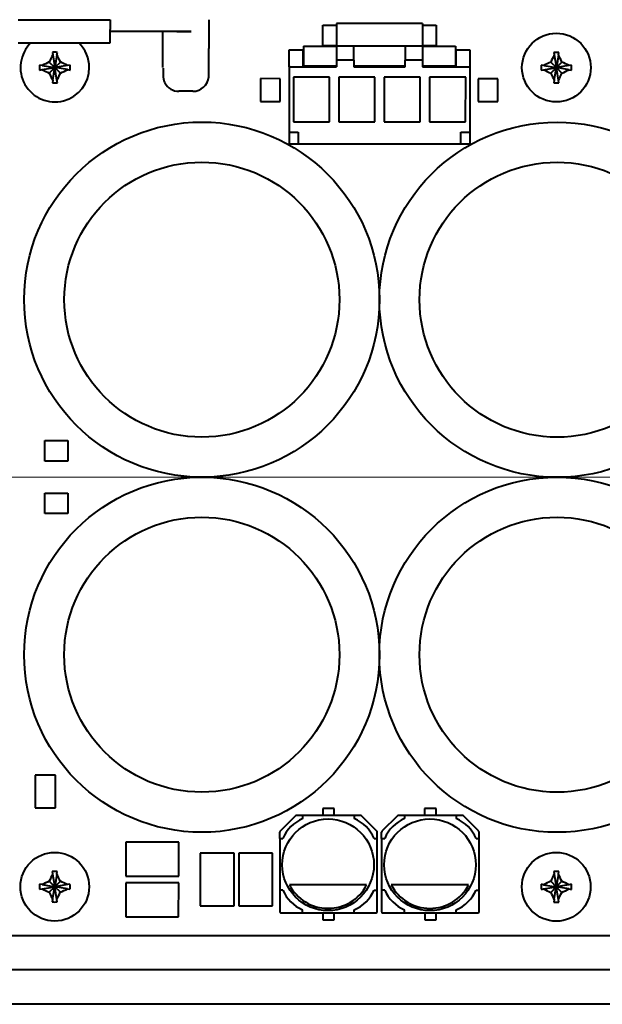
# Model space of a CAD drawing. Header units: millimetres. Extents: x 0 to 594, y -2 to 419.
# Tile 8 of 34: x 207 to 233, y 227 to 270. Entities that reach past the tile are written whole.
import ezdxf
from ezdxf.enums import TextEntityAlignment as Align
from ezdxf.lldxf.tags import DXFTag

# ---------------------------------------------------------------- set-up
doc = ezdxf.new("R2010")
doc.units = ezdxf.units.MM
for name, color, linetype in [('CABLAGGIO_2', 7, 'Continuous'), ('Default', 7, 'Continuous'), ('DV2_Default', 7, 'Continuous'), ('FS000018', 7, 'Continuous'), ('LITEMOD_INGOMBRO', 7, 'Continuous'), ('ME001043.02_REV.', 7, 'Continuous'), ('VI000057', 7, 'Continuous')]:
    doc.layers.add(name, color=color, linetype=linetype)
doc.styles.add('SEACAD_Solid_Edge_ISO', font='seiso.ttf')
doc.styles.add('SEACAD_Solid_Edge_ISOI', font='seisoi.ttf')
tags = doc.linetypes.add('CENTER2', pattern=[28.575, 19.05, -3.175, 3.175, -3.175]).pattern_tags.tags
tags[10:11] = [DXFTag(74, 4), DXFTag(75, 0), DXFTag(340, '0'), DXFTag(46, 0.0), DXFTag(50, 0.0), DXFTag(44, 0.0), DXFTag(45, 0.0)]
tags[8:9] = [DXFTag(74, 4), DXFTag(75, 0), DXFTag(340, '0'), DXFTag(46, 0.0), DXFTag(50, 0.0), DXFTag(44, 0.0), DXFTag(45, 0.0)]
tags[6:7] = [DXFTag(74, 4), DXFTag(75, 0), DXFTag(340, '0'), DXFTag(46, 0.0), DXFTag(50, 0.0), DXFTag(44, 0.0), DXFTag(45, 0.0)]
tags[4:5] = [DXFTag(74, 4), DXFTag(75, 0), DXFTag(340, '0'), DXFTag(46, 0.0), DXFTag(50, 0.0), DXFTag(44, 0.0), DXFTag(45, 0.0)]
doc.dimstyles.new('ISO', dxfattribs={"dimtxt": 3.5, "dimasz": 3.5, "dimexe": 1.75, "dimexo": 0, "dimgap": 0.875, "dimtad": 1, "dimlfac": 2, "dimtxsty": 'SEACAD_Solid_Edge_ISO', "dimblk1": '_SE_FILLED', "dimblk2": '_SE_FILLED', "dimsah": 1, "dimcen": 1.75, "dimadec": 1, "dimazin": 0, "dimtfac": 0.5, "dimtdec": 3, "dimtmove": 0, "dimatfit": 3, "dimfxl": 1, "dimarcsym": 0})

# ---------------------------------------------------------------- blocks, each defined once
blk = doc.blocks.new('SE2')
at = {"layer": 'CABLAGGIO_2', "color": 7, "linetype": 'Continuous', "lineweight": 40}
for p, q in [((215.442, 269.78), (215.441, 268.671)), ((215.442, 269.792), (215.442, 269.78)), ((211.441, 269.274), (211.131, 269.274)), ((214.672, 269.274), (211.441, 269.274)), ((213.441, 268.671), (213.441, 269.274)), ((214.044, 269.274), (214.672, 269.274)), ((213.441, 267.706), (213.441, 268.671)), ((215.441, 268.671), (215.441, 268.538)), ((214.746, 266.669), (214.136, 266.669))]:
    blk.add_line(p, q, dxfattribs=at)
for centre, radius, start, end in [((21.671, 268.491), 193.77, 359.64605, 0.0138), ((214.746, 267.364), 0.695, 269.9927, 354.2128), ((214.136, 267.364), 0.695, 208.2542, 269.9927)]:
    blk.add_arc(centre, radius, start, end, dxfattribs=at)
blk.add_ellipse((214.053, 267.319), major_axis=(0.529, 0.284), ratio=0.999982, start_param=3.067793, end_param=3.141589, dxfattribs=at)
blk.add_open_spline([(213.442, 267.685), (213.442, 267.646), (213.442, 267.566), (213.445, 267.454), (213.449, 267.36), (213.452, 267.307), (213.453, 267.282), (213.455, 267.266), (213.456, 267.252), (213.459, 267.227), (213.468, 267.182), (213.482, 267.127), (213.498, 267.093), (213.507, 267.075)], degree=3, knots=[0, 0, 0, 0, 0.126549, 0.310304, 0.493596, 0.673066, 0.770558, 0.810357, 0.834186, 0.856761, 0.896467, 0.953246, 1, 1, 1, 1], dxfattribs=at)
at = {"layer": 'DV2_Default', "color": 7, "linetype": 'CENTER2', "lineweight": 18}
blk.add_line((316.841, 249.823), (83.841, 249.823), dxfattribs=at)
at = {"layer": 'FS000018', "color": 7, "linetype": 'Continuous', "lineweight": 40}
for p, q in [((207.131, 269.793), (211.131, 269.793)), ((211.131, 269.793), (211.131, 269.364)), ((211.131, 268.783), (211.131, 269.364)), ((207.131, 268.783), (211.131, 268.783))]:
    blk.add_line(p, q, dxfattribs=at)
at = {"layer": 'LITEMOD_INGOMBRO', "color": 7, "linetype": 'Continuous', "lineweight": 40}
for p, q in [((220.418, 269.55), (221.011, 269.55)), ((220.418, 268.65), (220.418, 269.55)), ((221.011, 269.633), (221.011, 268.633)), ((224.761, 269.632), (221.011, 269.633)), ((224.761, 269.632), (224.761, 268.632)), ((224.761, 269.55), (225.355, 269.55)), ((225.355, 269.55), (225.355, 268.65)), ((219.566, 268.633), (219.566, 267.783)), ((219.566, 268.633), (221.011, 268.633)), ((221.011, 268.65), (220.418, 268.65)), ((221.011, 268.633), (221.011, 268.033)), ((224.761, 268.632), (221.011, 268.633)), ((221.761, 268.033), (221.761, 268.633)), ((224.011, 268.632), (224.011, 268.032)), ((225.355, 268.65), (224.761, 268.65)), ((224.761, 268.632), (224.761, 268.032)), ((224.761, 268.632), (226.206, 268.632)), ((226.206, 268.632), (226.206, 267.782)), ((218.941, 268.483), (219.541, 268.483)), ((218.941, 267.733), (218.941, 268.483)), ((219.541, 268.483), (219.541, 267.733)), ((226.231, 268.482), (226.831, 268.482)), ((226.231, 267.732), (226.231, 268.482)), ((226.831, 268.482), (226.831, 267.732)), ((218.941, 267.783), (218.941, 267.783)), ((218.941, 267.783), (218.941, 264.383)), ((218.941, 267.733), (218.941, 264.883)), ((218.941, 267.733), (221.011, 267.733)), ((219.541, 267.783), (219.566, 267.783)), ((219.566, 267.783), (221.011, 267.783)), ((221.761, 268.033), (221.011, 268.033)), ((221.011, 268.033), (221.011, 267.733)), ((221.761, 268.033), (221.761, 267.733)), ((221.761, 267.783), (224.011, 267.782)), ((221.761, 267.733), (224.011, 267.732)), ((224.761, 268.032), (224.011, 268.032)), ((224.011, 267.732), (224.011, 268.032)), ((224.761, 268.032), (224.761, 267.732)), ((224.761, 267.782), (226.206, 267.782)), ((224.761, 267.732), (226.831, 267.732)), ((226.206, 267.782), (226.231, 267.782)), ((226.831, 267.732), (226.831, 264.882)), ((219.129, 267.283), (219.128, 265.333)), ((220.704, 267.283), (219.129, 267.283)), ((220.703, 265.333), (220.704, 267.283)), ((221.109, 267.283), (221.108, 265.333)), ((222.684, 267.282), (221.109, 267.283)), ((222.683, 265.332), (222.684, 267.282)), ((223.089, 267.282), (223.088, 265.332)), ((224.664, 267.282), (223.089, 267.282)), ((224.663, 265.332), (224.664, 267.282)), ((225.069, 267.282), (225.068, 265.332)), ((226.644, 267.282), (225.069, 267.282)), ((226.643, 265.332), (226.644, 267.282)), ((217.699, 267.22), (217.698, 266.22)), ((218.549, 267.219), (217.699, 267.22)), ((218.548, 266.219), (218.549, 267.219)), ((228.042, 267.218), (227.192, 267.218)), ((227.192, 267.218), (227.192, 266.218)), ((228.042, 266.218), (228.042, 267.218)), ((217.698, 266.22), (218.548, 266.219)), ((227.192, 266.218), (228.042, 266.218)), ((219.128, 265.333), (220.703, 265.333)), ((221.108, 265.333), (222.683, 265.332)), ((223.088, 265.332), (224.663, 265.332)), ((225.068, 265.332), (226.643, 265.332)), ((218.941, 264.883), (219.341, 264.883)), ((219.341, 264.883), (219.341, 264.383)), ((226.431, 264.382), (226.431, 264.882)), ((226.431, 264.882), (226.831, 264.882)), ((226.831, 264.882), (226.831, 264.382)), ((218.941, 264.383), (219.341, 264.383)), ((219.341, 264.383), (226.431, 264.382)), ((226.431, 264.382), (226.831, 264.382)), ((208.287, 251.423), (209.287, 251.423)), ((208.287, 250.523), (208.287, 251.423)), ((209.287, 251.423), (209.287, 250.523)), ((209.287, 250.523), (208.287, 250.523)), ((208.287, 249.137), (209.287, 249.137)), ((208.287, 248.237), (208.287, 249.137)), ((209.287, 249.137), (209.287, 248.237)), ((209.287, 248.237), (208.287, 248.237)), ((208.759, 236.826), (207.859, 236.826)), ((207.859, 236.826), (207.859, 235.401)), ((208.759, 235.401), (208.759, 236.826)), ((207.859, 235.401), (208.759, 235.401)), ((219.22, 235.048), (218.549, 234.377)), ((219.534, 235.062), (219.255, 235.062)), ((219.534, 235.062), (219.534, 234.929)), ((221.784, 235.062), (219.534, 235.062)), ((220.909, 235.363), (220.409, 235.363)), ((220.409, 235.363), (220.409, 235.062)), ((220.909, 235.062), (220.909, 235.363)), ((221.784, 235.062), (221.784, 234.929)), ((222.064, 235.062), (221.784, 235.062)), ((222.77, 234.377), (222.099, 235.047)), ((223.665, 235.047), (222.994, 234.377)), ((223.979, 235.062), (223.7, 235.062)), ((223.979, 235.062), (223.979, 234.928)), ((226.229, 235.061), (223.979, 235.062)), ((225.354, 235.363), (224.854, 235.363)), ((224.854, 235.363), (224.854, 235.062)), ((225.354, 235.062), (225.354, 235.363)), ((226.229, 235.061), (226.229, 234.928)), ((226.509, 235.061), (226.229, 235.061)), ((227.215, 234.376), (226.544, 235.047)), ((218.534, 234.062), (218.534, 234.342)), ((222.784, 234.062), (222.784, 234.341)), ((222.979, 234.062), (222.979, 234.341)), ((227.229, 234.061), (227.229, 234.341)), ((214.126, 233.898), (211.826, 233.898)), ((211.826, 233.898), (211.826, 232.423)), ((214.126, 232.423), (214.126, 233.898)), ((218.534, 234.062), (218.668, 234.062)), ((218.534, 234.062), (218.534, 231.812)), ((222.651, 234.062), (222.784, 234.062)), ((222.784, 231.812), (222.784, 234.062)), ((222.979, 234.062), (223.113, 234.062)), ((222.979, 234.062), (222.979, 231.812)), ((227.096, 234.061), (227.229, 234.061)), ((227.229, 231.811), (227.229, 234.061)), ((216.539, 233.421), (215.064, 233.421)), ((215.064, 233.421), (215.064, 231.121)), ((216.539, 231.121), (216.539, 233.421)), ((216.747, 233.421), (216.746, 231.121)), ((218.222, 233.421), (216.747, 233.421)), ((218.221, 231.121), (218.222, 233.421)), ((211.826, 232.12), (211.825, 230.645)), ((211.826, 232.423), (214.126, 232.423)), ((214.126, 232.12), (211.826, 232.12)), ((214.125, 230.645), (214.126, 232.12)), ((222.325, 232.031), (218.956, 232.036)), ((226.77, 232.031), (223.401, 232.035)), ((218.667, 231.812), (218.534, 231.812)), ((218.534, 231.812), (218.534, 230.862)), ((222.651, 231.812), (222.784, 231.812)), ((222.784, 230.862), (222.784, 231.812)), ((223.112, 231.812), (222.979, 231.812)), ((222.979, 231.812), (222.979, 230.862)), ((227.096, 231.811), (227.229, 231.811)), ((227.229, 230.861), (227.229, 231.811)), ((215.064, 231.121), (216.539, 231.121)), ((216.746, 231.121), (218.221, 231.121)), ((218.584, 230.812), (219.534, 230.812)), ((219.534, 230.812), (219.534, 230.946)), ((219.534, 230.812), (221.784, 230.812)), ((220.411, 230.812), (220.411, 230.513)), ((220.911, 230.513), (220.911, 230.812)), ((221.784, 230.812), (221.784, 230.945)), ((221.784, 230.812), (222.734, 230.812)), ((223.029, 230.812), (223.979, 230.812)), ((223.979, 230.812), (223.979, 230.945)), ((223.979, 230.812), (226.229, 230.811)), ((224.856, 230.812), (224.856, 230.513)), ((225.356, 230.512), (225.356, 230.812)), ((226.229, 230.811), (226.229, 230.945)), ((226.229, 230.811), (227.179, 230.811)), ((211.825, 230.645), (214.125, 230.645)), ((220.411, 230.513), (220.911, 230.513)), ((224.856, 230.513), (225.356, 230.512)), ((164.685, 229.831), (260.346, 229.823))]:
    blk.add_line(p, q, dxfattribs=at)
for centre, radius in [((215.138, 257.576), 7.75), ((230.632, 257.574), 7.75), ((215.138, 257.576), 6), ((230.632, 257.574), 6), ((215.136, 242.082), 7.75), ((230.63, 242.08), 7.75), ((215.136, 242.082), 6), ((230.63, 242.08), 6), ((220.642, 232.913), 2), ((225.087, 232.912), 2)]:
    blk.add_circle(centre, radius, dxfattribs=at)
for centre, radius, start, end in [((219.255, 235.012), 0.05, 89.9927, 134.9927), ((222.064, 235.012), 0.05, 44.9927, 89.9927), ((223.7, 235.012), 0.05, 89.9927, 134.9927), ((226.509, 235.011), 0.05, 44.9927, 89.9927), ((220.184, 233.412), 1.65, 113.1925, 156.7928), ((221.134, 233.412), 1.65, 23.1925, 66.7928), ((224.629, 233.412), 1.65, 113.1925, 156.7928), ((225.579, 233.412), 1.65, 23.1925, 66.7928), ((218.584, 234.342), 0.05, 134.9927, 179.9927), ((222.734, 234.341), 0.05, 359.9927, 44.9927), ((223.029, 234.341), 0.05, 134.9927, 179.9927), ((227.179, 234.341), 0.05, 359.9927, 44.9927), ((220.642, 232.913), 1.9, 207.4916, 332.3463), ((225.087, 232.912), 1.9, 207.4916, 332.3463), ((220.184, 232.462), 1.65, 203.1925, 246.7928), ((221.134, 232.462), 1.65, 293.1925, 336.7928), ((224.629, 232.462), 1.65, 203.1925, 246.7928), ((225.579, 232.462), 1.65, 293.1925, 336.7928), ((218.584, 230.862), 0.05, 179.9927, 269.9927), ((222.734, 230.862), 0.05, 269.9927, 359.9927), ((223.029, 230.862), 0.05, 179.9927, 269.9927), ((227.179, 230.861), 0.05, 269.9927, 359.9927)]:
    blk.add_arc(centre, radius, start, end, dxfattribs=at)
at = {"layer": 'ME001043.02_REV.', "color": 7, "linetype": 'Continuous', "lineweight": 40}
for p, q in [((301.699, 228.324), (100.752, 228.324)), ((301.699, 226.824), (100.752, 226.824))]:
    blk.add_line(p, q, dxfattribs=at)
at = {"layer": 'VI000057', "color": 7, "linetype": 'Continuous', "lineweight": 40}
for p, q in [((208.615, 268.368), (208.634, 268.257)), ((208.634, 268.257), (208.726, 267.705)), ((208.818, 268.257), (208.726, 267.705)), ((208.818, 268.257), (208.836, 268.368)), ((230.49, 268.365), (230.509, 268.254)), ((230.509, 268.254), (230.601, 267.702)), ((230.693, 268.254), (230.601, 267.702)), ((230.693, 268.254), (230.711, 268.365)), ((208.173, 267.797), (208.062, 267.815)), ((208.173, 267.797), (208.726, 267.705)), ((208.173, 267.613), (208.726, 267.705)), ((208.483, 267.947), (208.726, 267.705)), ((208.483, 267.462), (208.726, 267.705)), ((208.633, 267.152), (208.726, 267.705)), ((208.968, 267.947), (208.726, 267.705)), ((209.278, 267.797), (208.726, 267.705)), ((208.818, 267.152), (208.726, 267.705)), ((208.968, 267.462), (208.726, 267.705)), ((209.278, 267.613), (208.726, 267.705)), ((209.389, 267.815), (209.278, 267.797)), ((230.048, 267.794), (229.937, 267.813)), ((230.048, 267.794), (230.601, 267.702)), ((230.048, 267.61), (230.601, 267.702)), ((230.358, 267.945), (230.601, 267.702)), ((230.358, 267.459), (230.601, 267.702)), ((230.508, 267.15), (230.601, 267.702)), ((230.843, 267.944), (230.601, 267.702)), ((231.153, 267.794), (230.601, 267.702)), ((230.693, 267.15), (230.601, 267.702)), ((230.843, 267.459), (230.601, 267.702)), ((231.153, 267.61), (230.601, 267.702)), ((231.264, 267.812), (231.153, 267.794)), ((208.062, 267.594), (208.173, 267.613)), ((209.278, 267.613), (209.389, 267.594)), ((229.937, 267.591), (230.048, 267.61)), ((231.153, 267.61), (231.264, 267.591)), ((208.633, 267.152), (208.615, 267.041)), ((208.836, 267.041), (208.818, 267.152)), ((230.508, 267.15), (230.49, 267.038)), ((230.711, 267.038), (230.693, 267.15)), ((208.611, 232.618), (208.629, 232.507)), ((208.629, 232.507), (208.721, 231.955)), ((208.813, 232.507), (208.721, 231.955)), ((208.813, 232.507), (208.832, 232.618)), ((230.486, 232.615), (230.504, 232.504)), ((230.504, 232.504), (230.596, 231.952)), ((230.688, 232.504), (230.596, 231.952)), ((230.688, 232.504), (230.707, 232.615)), ((208.169, 232.047), (208.058, 232.065)), ((208.169, 232.047), (208.721, 231.955)), ((208.478, 232.197), (208.721, 231.955)), ((208.964, 232.197), (208.721, 231.955)), ((209.273, 232.047), (208.721, 231.955)), ((209.385, 232.065), (209.273, 232.047)), ((230.044, 232.044), (229.933, 232.063)), ((230.044, 232.044), (230.596, 231.952)), ((230.353, 232.195), (230.596, 231.952)), ((230.839, 232.194), (230.596, 231.952)), ((231.148, 232.044), (230.596, 231.952)), ((231.26, 232.062), (231.148, 232.044)), ((208.057, 231.844), (208.169, 231.863)), ((208.169, 231.863), (208.721, 231.955)), ((208.478, 231.712), (208.721, 231.955)), ((208.629, 231.402), (208.721, 231.955)), ((208.813, 231.402), (208.721, 231.955)), ((208.964, 231.712), (208.721, 231.955)), ((209.273, 231.863), (208.721, 231.955)), ((209.273, 231.863), (209.385, 231.844)), ((229.932, 231.841), (230.044, 231.86)), ((230.044, 231.86), (230.596, 231.952)), ((230.353, 231.709), (230.596, 231.952)), ((230.504, 231.4), (230.596, 231.952)), ((230.688, 231.4), (230.596, 231.952)), ((230.839, 231.709), (230.596, 231.952)), ((231.148, 231.86), (230.596, 231.952)), ((231.148, 231.86), (231.26, 231.841)), ((208.629, 231.402), (208.61, 231.291)), ((208.832, 231.291), (208.813, 231.402)), ((230.504, 231.4), (230.485, 231.288)), ((230.707, 231.288), (230.688, 231.4))]:
    blk.add_line(p, q, dxfattribs=at)
for centre in [(230.601, 267.702), (208.721, 231.955), (230.596, 231.952)]:
    blk.add_circle(centre, 1.5, dxfattribs=at)
for centre, radius, start, end in [((208.726, 267.705), 1.5, 134.0611, 0), ((208.726, 267.705), 1.5, 0, 45.9389), ((208.725, 265.136), 3.234, 88.0328, 91.9526), ((230.6, 265.134), 3.234, 88.0328, 91.9526), ((211.294, 267.704), 3.234, 178.0328, 181.9526), ((206.157, 267.705), 3.234, 358.0328, 1.9526), ((233.169, 267.702), 3.234, 178.0328, 181.9526), ((228.032, 267.702), 3.234, 358.0328, 1.9526), ((208.726, 270.273), 3.234, 268.0328, 271.9526), ((230.601, 270.27), 3.234, 268.0328, 271.9526), ((208.721, 229.386), 3.234, 88.0328, 91.9526), ((230.596, 229.384), 3.234, 88.0328, 91.9526), ((211.289, 231.954), 3.234, 178.0328, 181.9526), ((206.153, 231.955), 3.234, 358.0328, 1.9526), ((233.164, 231.952), 3.234, 178.0328, 181.9526), ((228.028, 231.952), 3.234, 358.0328, 1.9526), ((208.721, 234.523), 3.234, 268.0328, 271.9526), ((230.596, 234.52), 3.234, 268.0328, 271.9526)]:
    blk.add_arc(centre, radius, start, end, dxfattribs=at)
for centre, major_axis, start_param, end_param in [((209.274, 267.469), (0.952, 2.22), 1.374346, 1.518014), ((208.177, 267.47), (-0.951, 2.22), 4.765171, 4.908839), ((231.149, 267.467), (0.952, 2.22), 1.374346, 1.518014), ((230.052, 267.467), (-0.951, 2.22), 4.765171, 4.908839), ((208.961, 267.156), (-2.22, -0.951), 4.765171, 4.908839), ((208.49, 267.156), (2.22, -0.952), 1.374346, 1.518014), ((230.836, 267.153), (-2.22, -0.951), 4.765171, 4.908839), ((230.365, 267.153), (2.22, -0.952), 1.374346, 1.518014), ((208.961, 268.253), (-2.22, 0.952), 1.374346, 1.518014), ((209.274, 267.94), (0.951, -2.22), 4.765171, 4.908839), ((208.177, 267.94), (-0.952, -2.22), 1.374346, 1.518014), ((208.49, 268.253), (2.22, 0.951), 4.765171, 4.908839), ((230.836, 268.251), (-2.22, 0.952), 1.374346, 1.518014), ((231.149, 267.937), (0.951, -2.22), 4.765171, 4.908839), ((230.052, 267.937), (-0.952, -2.22), 1.374346, 1.518014), ((230.365, 268.251), (2.22, 0.951), 4.765171, 4.908839), ((209.27, 231.719), (0.952, 2.22), 1.374346, 1.518014), ((208.172, 231.72), (-0.951, 2.22), 4.765171, 4.908839), ((231.145, 231.717), (0.952, 2.22), 1.374346, 1.518014), ((230.047, 231.717), (-0.951, 2.22), 4.765171, 4.908839), ((208.956, 231.406), (-2.22, -0.951), 4.765171, 4.908839), ((208.486, 231.406), (2.22, -0.952), 1.374346, 1.518014), ((230.831, 231.403), (-2.22, -0.951), 4.765171, 4.908839), ((230.361, 231.403), (2.22, -0.952), 1.374346, 1.518014), ((208.956, 232.503), (-2.22, 0.952), 1.374346, 1.518014), ((209.27, 232.19), (0.951, -2.22), 4.765171, 4.908839), ((208.172, 232.19), (-0.952, -2.22), 1.374346, 1.518014), ((208.486, 232.503), (2.22, 0.951), 4.765171, 4.908839), ((230.831, 232.501), (-2.22, 0.952), 1.374346, 1.518014), ((231.145, 232.187), (0.951, -2.22), 4.765171, 4.908839), ((230.047, 232.187), (-0.952, -2.22), 1.374346, 1.518014), ((230.361, 232.501), (2.22, 0.951), 4.765171, 4.908839)]:
    blk.add_ellipse(centre, major_axis=major_axis, ratio=0.379617, start_param=start_param, end_param=end_param, dxfattribs=at)
blk = doc.blocks.new('DMBLK24')
at = {"layer": 'Default', "linetype": 'Continuous', "lineweight": 18}
for points in [[(96.252, 301.244), (92.752, 300.661), (96.252, 300.077)], [(306.199, 301.244), (306.199, 300.077), (309.699, 300.661)]]:
    blk.add_hatch(color=7, dxfattribs=at).paths.add_polyline_path(points)
at = {"layer": 'Default', "color": 7, "linetype": 'Continuous', "lineweight": 18}
for p, q in [((92.752, 269.073), (92.752, 302.411)), ((309.699, 269.073), (309.699, 302.411)), ((92.752, 300.661), (309.699, 300.661))]:
    blk.add_line(p, q, dxfattribs=at)
at = {"layer": 'Default', "color": 7, "linetype": 'Continuous', "lineweight": 18, "style": 'SEACAD_Solid_Edge_ISOI'}
for s, p in [('434', (198.163, 305.036)), ('=   =', (197.01, 299.786))]:
    blk.add_text(s, height=3.5, dxfattribs=at).set_placement(p, align=Align.TOP_LEFT)
blk = doc.blocks.new('_SE_FILLED')
at = {"color": 0}
blk.add_line((0, 0), (-1, 0), dxfattribs=at)
blk.add_solid([(0, 0), (-1, -0.1665), (-1, 0.1665), (0, 0)], dxfattribs=at)

msp = doc.modelspace()

# ---------------------------------------------------------------- block references
at = {"layer": 'Default'}
msp.add_blockref('SE2', (0, 0), dxfattribs=at)

# ---------------------------------------------------------------- dimensions: what is measured, and where the dimension line sits
at = {"layer": 'Default', "color": 7, "linetype": 'Continuous', "lineweight": 18}
dim = msp.add_linear_dim(base=(92.7518, 300.6608), p1=(92.7518, 269.0726), p2=(309.6994, 269.0726), angle=0, text='\\A1;<>\\X=   =', dimstyle='ISO', override={"dimdec": 0}, dxfattribs=at)
dim.commit()
dim.dimension.update_dxf_attribs({"geometry": 'DMBLK24', "text_midpoint": (201.2256, 300.6608), "dimtype": 161})

doc.saveas('drawing.dxf')
